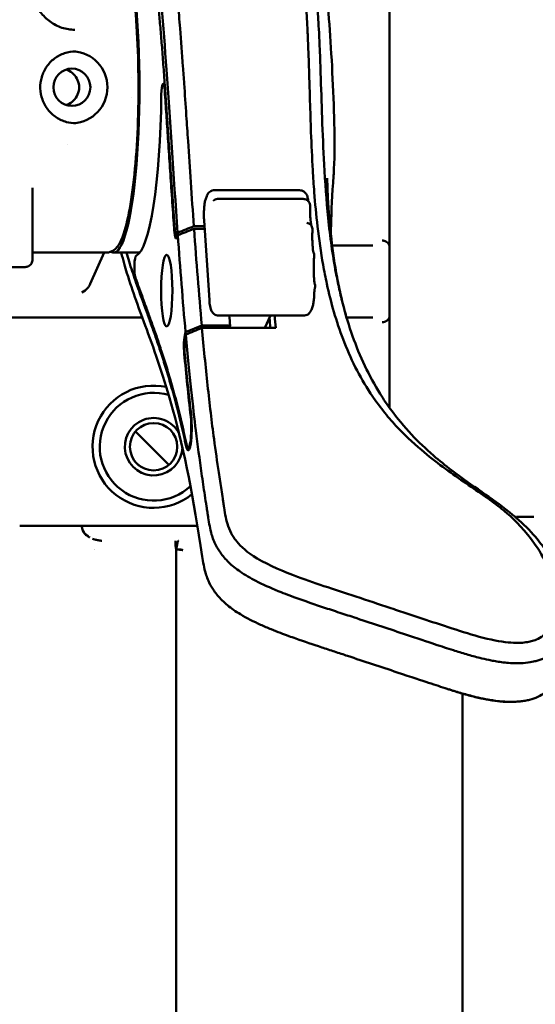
# Model space of a CAD drawing. Header units: millimetres. Extents: x 0 to 14369, y -869 to 2970.
# Tile 246 of 256: x 1683 to 1719, y 329 to 398. Entities that reach past the tile are written whole.
import ezdxf

# ---------------------------------------------------------------- set-up
doc = ezdxf.new("R2010")
doc.units = ezdxf.units.MM
doc.header["$LTSCALE"] = 10
doc.layers.add('Detailumgrenzung (ISO)', color=7, linetype='Continuous', lineweight=25)
doc.layers.add('Sichtbar (ISO)', color=7, linetype='Continuous', lineweight=50)

# ---------------------------------------------------------------- blocks, each defined once
blk = doc.blocks.new('2DDetail3')
at = {"layer": 'Detailumgrenzung (ISO)'}
blk.add_circle((191.4219, 29.8398), 30.9875, dxfattribs=at)

msp = doc.modelspace()

# ---------------------------------------------------------------- linework, layer by layer
at = {"layer": 'Sichtbar (ISO)'}
for p, q in [((1708.432, 402.885), (1708.432, 382.885)), ((1692.792, 393.125), (1692.677, 393.125)), ((1686.039, 388.885), (1686.039, 388.885)), ((1683.588, 385.885), (1683.588, 380.885)), ((1696.247, 385.725), (1702.173, 385.725)), ((1695.646, 385.13), (1695.718, 385.321)), ((1696.158, 384.989), (1696.158, 384.989)), ((1702.423, 385.121), (1696.496, 385.121)), ((1695.897, 378.083), (1695.533, 383.613)), ((1695.559, 383.222), (1694.819, 383.222)), ((1694.831, 383.04), (1695.571, 383.04)), ((1708.432, 381.767), (1708.432, 382.885)), ((1693.827, 382.642), (1693.612, 382.642)), ((1693.667, 382.476), (1693.704, 382.593)), ((1693.69, 382.774), (1693.682, 382.747)), ((1704.361, 382.169), (1704.361, 382.168)), ((1704.399, 381.885), (1704.399, 381.885)), ((1707.277, 381.885), (1704.443, 381.885)), ((1708.432, 381.767), (1708.432, 377.003)), ((1688.744, 381.385), (1683.588, 381.385)), ((1688.582, 381.385), (1687.61, 379.209)), ((1689.237, 381.385), (1691.053, 381.385)), ((1683.091, 380.385), (1676.177, 380.385)), ((1703.069, 377.605), (1702.996, 377.408)), ((1691.228, 376.885), (1671.691, 376.885)), ((1696.54, 377.004), (1702.466, 377.004)), ((1699.753, 376.151), (1700.162, 377.004)), ((1706.076, 376.885), (1705.441, 376.885)), ((1706.076, 376.885), (1707.277, 376.885)), ((1708.432, 375.885), (1708.432, 377.003)), ((1695.367, 376.324), (1694.241, 375.854)), ((1697.342, 376.324), (1695.367, 376.324)), ((1695.382, 376.151), (1700.518, 376.151)), ((1697.291, 376.151), (1697.342, 376.324)), ((1694.241, 375.854), (1694.21, 375.748)), ((1694.254, 375.673), (1694.256, 375.68)), ((1708.432, 375.885), (1708.432, 370.596)), ((1693.086, 366.627), (1690.76, 368.953)), ((1690.76, 368.953), (1693.086, 366.627)), ((1694.546, 367.831), (1694.427, 367.831)), ((1690.7, 366.892), (1691.025, 366.567)), ((1691.025, 366.567), (1690.7, 366.892)), ((1717.278, 363), (1718.477, 363)), ((1682.699, 362.385), (1695.067, 362.385)), ((1693.595, 360.736), (1693.537, 233.157)), ((1693.597, 360.749), (1693.595, 360.736)), ((1693.597, 360.749), (1693.597, 360.749)), ((1712.663, 355.29), (1712.663, 355.29)), ((1712.666, 350.978), (1712.557, 351.013)), ((1713.518, 234.922), (1713.518, 350.715)), ((1716.889, 350.141), (1716.667, 350.141))]:
    msp.add_line(p, q, dxfattribs=at)
msp.add_circle((1692.018, 367.885), 1.65, dxfattribs=at)
for centre, radius, start, end in [((1692.018, 367.885), 4.25, 77.99005, 308.90697), ((1692.018, 367.885), 3.75, 73.70647, 313.11227), ((1692.018, 367.885), 2, 27.5791, 359.08026), ((1690.124, 362.144), 2.6, 212.1629, 212.16321)]:
    msp.add_arc(centre, radius, start, end, dxfattribs=at)
for centre, major_axis, ratio, start_param, end_param in [((1689.237, 392.885), (0, 11.5), 0.156434, 3.037175, 6.387603), ((1686.332, 392.885), (0, -2.5), 0.987688, 0.053917, 3.087675), ((1689.237, 392.885), (0, 8), 0.156434, 4.797489, 4.798029), ((1692.677, 392.325), (0, 0.8), 0.156434, 5.135492, 7.793006), ((1689.237, 392.885), (0, 8), 0.156434, 4.627069, 4.627316), ((1690.686, 393.102), (0, -11.95), 0.156434, 0.060975, 1.509821), ((1693.597, 383.37), (0, -1), 0.156434, 5.140851, 6.746617), ((1693.612, 383.642), (0, -1), 0.156434, 5.139414, 6.746605), ((1683.282, 380.833), (0.293, -0.065), 0.286674, 0.000002, 0.001127), ((1683.288, 380.885), (0.3, 0), 0.000259, 6.283153, 6.283403), ((1690.808, 380.375), (0, 0.8), 0.156434, 0.060975, 2.718489), ((1683.117, 380.818), (-0.435, -0.17), 0.917608, 1.167191, 1.167304), ((1694.283, 374.866), (0, -1), 0.156434, 3.631367, 5.247821), ((1694.327, 374.788), (0, 1), 0.156434, 0.484039, 2.109341), ((1694.427, 369.19), (0, -1.559), 0.156434, 5.680378, 8.456789), ((1694.427, 369.19), (0, -1.359), 0.156434, 5.680378, 8.456789), ((1693.539, 360.694), (0.505, 0), 0.111133, 0.04878, 1.454463)]:
    msp.add_ellipse(centre, major_axis=major_axis, ratio=ratio, start_param=start_param, end_param=end_param, dxfattribs=at)
for centre, major_axis, ratio in [((1686.332, 392.885), (0, 1.3), 0.987688), ((1692.932, 378.742), (0, -2.5), 0.156434)]:
    msp.add_ellipse(centre, major_axis=major_axis, ratio=ratio, dxfattribs=at)
for points, knots in [([(1688.744, 404.385), (1688.943, 404.385), (1689.126, 404.302), (1689.492, 404.017), (1689.629, 403.78), (1690.007, 402.946), (1690.205, 402.18), (1690.523, 400.378), (1690.645, 399.409), (1690.832, 397.296), (1690.898, 396.157), (1690.968, 393.812), (1690.974, 392.606), (1690.925, 390.246), (1690.87, 389.091), (1690.706, 386.942), (1690.596, 385.95), (1690.329, 384.214), (1690.172, 383.477), (1689.797, 382.277), (1689.631, 381.83), (1689.091, 381.452), (1688.923, 381.385), (1688.744, 381.385)], [0, 0, 0, 0, 0.12141, 0.12141, 0.332442, 0.332442, 0.725506, 0.725506, 1.056354, 1.056354, 1.380417, 1.380417, 1.702836, 1.702836, 2.02515, 2.02515, 2.34872, 2.34872, 2.677258, 2.677258, 3.032439, 3.032439, 3.141593, 3.141593, 3.141593, 3.141593]), ([(1693.215, 402.927), (1693.305, 402.354), (1693.393, 401.729), (1693.56, 400.329), (1693.639, 399.544), (1693.764, 398.168), (1693.815, 397.572), (1693.932, 396.112), (1693.998, 395.217), (1694.089, 393.938), (1694.117, 393.536), (1694.196, 392.404), (1694.246, 391.647), (1694.334, 390.339), (1694.372, 389.76), (1694.479, 388.161), (1694.539, 387.249), (1694.674, 385.266), (1694.745, 384.24), (1694.819, 383.222)], [0.000075, 0.000075, 0.000075, 0.000075, 0.248321, 0.248321, 0.524162, 0.524162, 0.726511, 0.726511, 1.017103, 1.017103, 1.147974, 1.147974, 1.390253, 1.390253, 1.583853, 1.583853, 1.895029, 1.895029, 2.230296, 2.230296, 2.230296, 2.230296]), ([(1702.176, 402.927), (1702.269, 402.39), (1702.34, 401.806), (1702.479, 400.514), (1702.544, 399.802), (1702.636, 398.538), (1702.669, 397.987), (1702.716, 397.097), (1702.733, 396.758), (1702.765, 396.015), (1702.781, 395.607), (1702.813, 394.71), (1702.829, 394.218), (1702.863, 393.134), (1702.88, 392.542), (1702.921, 391.208), (1702.944, 390.469), (1703.004, 388.862), (1703.042, 388.011), (1703.124, 386.612), (1703.158, 386.103), (1703.257, 384.798), (1703.331, 384.001), (1703.528, 382.316), (1703.659, 381.411), (1703.892, 380.095), (1703.978, 379.653), (1704.356, 377.907), (1704.727, 376.605), (1705.706, 374.048), (1706.335, 372.777), (1707.397, 371.171), (1707.698, 370.757), (1708.287, 370.014), (1708.577, 369.675), (1709.439, 368.741), (1710.027, 368.19), (1711.669, 366.798), (1712.651, 366.102), (1714.53, 364.81), (1715.424, 364.218), (1716.131, 363.649)], [-3.362966, -3.362966, -3.362966, -3.362966, -3.212837, -3.212837, -3.049792, -3.049792, -2.929055, -2.929055, -2.856102, -2.856102, -2.769215, -2.769215, -2.665488, -2.665488, -2.541546, -2.541546, -2.391557, -2.391557, -2.196097, -2.196097, -2.085597, -2.085597, -1.911423, -1.911423, -1.714411, -1.714411, -1.615284, -1.615284, -1.317484, -1.317484, -1.002374, -1.002374, -0.889461, -0.889461, -0.78902, -0.78902, -0.605156, -0.605156, -0.305713, -0.305713, -0.000034, -0.000034, -0.000034, -0.000034]), ([(1692.118, 402.213), (1692.447, 400.213), (1692.698, 397.182), (1693.155, 390.792), (1693.403, 386.782), (1693.69, 382.774)], [-2.556137, -2.556137, -2.556137, -2.556137, -1.323071, -1.323071, 0, 0, 0, 0]), ([(1704.705, 379.978), (1704.47, 381.231), (1704.298, 382.496), (1704.04, 385.021), (1703.951, 386.271), (1703.766, 389.662), (1703.709, 391.878), (1703.625, 394.353), (1703.608, 394.822), (1703.575, 395.672), (1703.558, 396.059), (1703.525, 396.764), (1703.508, 397.085), (1703.461, 397.924), (1703.427, 398.447), (1703.362, 399.311), (1703.333, 399.663), (1703.217, 400.913), (1703.108, 401.805), (1702.988, 402.556)], [-2.455547, -2.455547, -2.455547, -2.455547, -2.059249, -2.059249, -1.68156, -1.68156, -1.020528, -1.020528, -0.866504, -0.866504, -0.737842, -0.737842, -0.630008, -0.630008, -0.452433, -0.452433, -0.32797, -0.32797, -0.000015, -0.000015, -0.000015, -0.000015]), ([(1693.47, 383.228), (1693.458, 383.387), (1693.447, 383.547), (1693.436, 383.707), (1693.388, 384.387), (1693.341, 385.068), (1693.294, 385.748), (1693.252, 386.362), (1693.211, 386.975), (1693.17, 387.586), (1693.128, 388.197), (1693.088, 388.806), (1693.047, 389.412), (1693.01, 389.962), (1692.973, 390.51), (1692.936, 391.054), (1692.899, 391.598), (1692.862, 392.138), (1692.824, 392.672), (1692.79, 393.155), (1692.756, 393.634), (1692.721, 394.107), (1692.686, 394.58), (1692.651, 395.047), (1692.615, 395.506), (1692.582, 395.923), (1692.548, 396.333), (1692.514, 396.734), (1692.48, 397.136), (1692.445, 397.528), (1692.409, 397.909), (1692.376, 398.259), (1692.342, 398.6), (1692.308, 398.928), (1692.273, 399.256), (1692.238, 399.571), (1692.201, 399.874), (1692.167, 400.154), (1692.132, 400.422), (1692.096, 400.678), (1692.061, 400.935), (1692.024, 401.18), (1691.986, 401.41)], [0, 0, 0, 0, 0.023683, 0.023683, 0.023683, 0.124664, 0.124664, 0.124664, 0.215919, 0.215919, 0.215919, 0.307147, 0.307147, 0.307147, 0.390058, 0.390058, 0.390058, 0.472881, 0.472881, 0.472881, 0.547824, 0.547824, 0.547824, 0.622832, 0.622832, 0.622832, 0.691034, 0.691034, 0.691034, 0.759265, 0.759265, 0.759265, 0.821892, 0.821892, 0.821892, 0.884313, 0.884313, 0.884313, 0.942107, 0.942107, 0.942107, 1, 1, 1, 1]), ([(1703.948, 400.146), (1704.077, 399.302), (1704.171, 398.315), (1704.33, 396.213), (1704.396, 395.073), (1704.513, 392.745), (1704.564, 391.526), (1704.614, 389.261), (1704.617, 388.184), (1704.561, 387.053), (1704.552, 386.894), (1704.541, 386.739)], [0, 0, 0, 0, 0.348745, 0.348745, 0.696426, 0.696426, 1.052933, 1.052933, 1.391897, 1.391897, 1.448128, 1.448128, 1.448128, 1.448128]), ([(1683.588, 399.885), (1683.588, 399.57), (1683.637, 399.256), (1683.829, 398.657), (1683.972, 398.374), (1684.337, 397.866), (1684.559, 397.641), (1685.06, 397.272), (1685.34, 397.128), (1685.928, 396.934), (1686.238, 396.885), (1686.547, 396.885)], [1.570796, 1.570796, 1.570796, 1.570796, 1.884956, 1.884956, 2.199115, 2.199115, 2.513274, 2.513274, 2.827433, 2.827433, 3.141593, 3.141593, 3.141593, 3.141593]), ([(1686.598, 395.385), (1686.335, 395.385), (1686.071, 395.341), (1685.571, 395.173), (1685.335, 395.048), (1684.913, 394.729), (1684.727, 394.534), (1684.426, 394.097), (1684.31, 393.854), (1684.16, 393.343), (1684.126, 393.075), (1684.142, 392.543), (1684.192, 392.278), (1684.372, 391.778), (1684.501, 391.543), (1684.827, 391.125), (1685.024, 390.943), (1685.463, 390.649), (1685.706, 390.539), (1686.168, 390.413), (1686.383, 390.385), (1686.598, 390.385)], [0, 0, 0, 0, 0.321024, 0.321024, 0.641833, 0.641833, 0.962099, 0.962099, 1.281738, 1.281738, 1.600911, 1.600911, 1.919935, 1.919935, 2.239175, 2.239175, 2.558925, 2.558925, 2.879305, 2.879305, 3.141593, 3.141593, 3.141593, 3.141593]), ([(1685.934, 391.649), (1685.966, 391.659), (1685.997, 391.671), (1686.188, 391.75), (1686.334, 391.85), (1686.566, 392.081), (1686.667, 392.227), (1686.801, 392.547), (1686.835, 392.721), (1686.835, 393.048), (1686.801, 393.222), (1686.667, 393.543), (1686.566, 393.689), (1686.334, 393.919), (1686.188, 394.019), (1685.997, 394.098), (1685.966, 394.11), (1685.934, 394.12)], [0.0395461, 0.0395461, 0.0395461, 0.0395461, 0.0490635, 0.0490635, 0.0981269, 0.0981269, 0.1471892, 0.1471892, 0.1962515, 0.1962515, 0.2453138, 0.2453138, 0.294376, 0.294376, 0.3434395, 0.3434395, 0.3529569, 0.3529569, 0.3529569, 0.3529569]), ([(1692.791, 392.653), (1692.792, 392.632), (1692.831, 392.078), (1692.907, 390.978), (1693.022, 389.281), (1693.14, 387.509), (1693.269, 385.603), (1693.375, 384.083), (1693.439, 383.178), (1693.455, 382.955)], [0, 0, 0, 0, 0.00678, 0.177354, 0.348111, 0.535997, 0.723938, 0.93191, 1, 1, 1, 1]), ([(1704.098, 386.558), (1704.098, 386.558), (1704.098, 386.557), (1704.098, 386.555), (1704.098, 386.553), (1704.098, 386.546), (1704.098, 386.54), (1704.098, 386.522), (1704.099, 386.508), (1704.1, 386.462), (1704.101, 386.427), (1704.104, 386.301), (1704.108, 386.203), (1704.121, 385.813), (1704.135, 385.506), (1704.201, 384.271), (1704.277, 383.311), (1704.49, 381.45), (1704.622, 380.547), (1704.872, 379.207), (1704.965, 378.761), (1705.168, 377.883), (1705.286, 377.425), (1705.386, 377.074)], [0.779896, 0.779896, 0.779896, 0.779896, 0.781178, 0.781178, 0.783441, 0.783441, 0.787127, 0.787127, 0.794013, 0.794013, 0.808842, 0.808842, 0.846074, 0.846074, 0.955575, 0.955575, 1.284034, 1.284034, 1.59178, 1.59178, 1.746238, 1.746238, 1.901836, 1.901836, 1.901836, 1.901836]), ([(1704.541, 386.731), (1704.448, 385.418), (1704.382, 384.311), (1704.36, 383.025), (1704.358, 382.814), (1704.358, 382.604)], [0, 0, 0, 0, 0.5733904, 0.5733904, 0.6873579, 0.6873579, 0.6873579, 0.6873579]), ([(1695.718, 385.321), (1695.726, 385.343), (1695.735, 385.365), (1695.757, 385.413), (1695.771, 385.439), (1695.807, 385.495), (1695.83, 385.527), (1695.897, 385.596), (1695.943, 385.635), (1696.059, 385.694), (1696.124, 385.716), (1696.212, 385.724), (1696.229, 385.725), (1696.247, 385.725)], [5.0192644, 5.0192644, 5.0192644, 5.0192644, 5.0989632, 5.0989632, 5.178662, 5.178662, 5.2583607, 5.2583607, 5.3380595, 5.3380595, 5.4019451, 5.4019451, 5.4177582, 5.4177582, 5.4177582, 5.4177582]), ([(1702.173, 385.725), (1702.231, 385.725), (1702.289, 385.715), (1702.395, 385.68), (1702.441, 385.654), (1702.525, 385.595), (1702.558, 385.562), (1702.619, 385.49), (1702.641, 385.453), (1702.686, 385.369), (1702.702, 385.325), (1702.73, 385.24), (1702.741, 385.199), (1702.76, 385.113), (1702.768, 385.069), (1702.777, 385.013), (1702.779, 385.002), (1702.78, 384.991)], [5.4177582, 5.4177582, 5.4177582, 5.4177582, 5.4699443, 5.4699443, 5.5273331, 5.5273331, 5.6004038, 5.6004038, 5.7029297, 5.7029297, 5.8642645, 5.8642645, 6.0255992, 6.0255992, 6.186934, 6.186934, 6.224432, 6.224432, 6.224432, 6.224432]), ([(1695.533, 383.613), (1695.526, 383.719), (1695.522, 383.831), (1695.519, 384.056), (1695.52, 384.17), (1695.528, 384.391), (1695.535, 384.498), (1695.554, 384.699), (1695.566, 384.793), (1695.597, 384.967), (1695.615, 385.044), (1695.646, 385.13)], [3.448468, 3.448468, 3.448468, 3.448468, 3.762627, 3.762627, 4.076787, 4.076787, 4.390946, 4.390946, 4.705105, 4.705105, 5.019264, 5.019264, 5.019264, 5.019264]), ([(1696.158, 384.989), (1696.199, 385.026), (1696.247, 385.057), (1696.348, 385.101), (1696.401, 385.115), (1696.469, 385.121), (1696.483, 385.121), (1696.496, 385.121)], [0, 0, 0, 0, 0.0167094, 0.0167094, 0.03284479, 0.03284479, 0.03703316, 0.03703316, 0.03703316, 0.03703316]), ([(1702.423, 385.121), (1702.475, 385.121), (1702.529, 385.112), (1702.628, 385.079), (1702.675, 385.054), (1702.758, 384.992), (1702.795, 384.954), (1702.855, 384.868), (1702.878, 384.82), (1702.908, 384.72), (1702.916, 384.666), (1702.914, 384.607), (1702.914, 384.6), (1702.914, 384.594)], [0, 0, 0, 0, 0.0158294, 0.0158294, 0.0314221, 0.0314221, 0.04700489, 0.04700489, 0.06269612, 0.06269612, 0.07863314, 0.07863314, 0.08060408, 0.08060408, 0.08060408, 0.08060408]), ([(1702.929, 383.777), (1702.924, 383.822), (1702.92, 383.871), (1702.913, 383.975), (1702.91, 384.029), (1702.906, 384.141), (1702.905, 384.199), (1702.905, 384.314), (1702.906, 384.372), (1702.909, 384.485), (1702.911, 384.541), (1702.914, 384.594)], [3.2598772, 3.2598772, 3.2598772, 3.2598772, 3.4474307, 3.4474307, 3.6349843, 3.6349843, 3.8225379, 3.8225379, 4.0100914, 4.0100914, 4.1975135, 4.1975135, 4.1975135, 4.1975135]), ([(1702.957, 383.495), (1702.955, 383.514), (1702.953, 383.533), (1702.95, 383.571), (1702.948, 383.59), (1702.944, 383.627), (1702.942, 383.646), (1702.938, 383.684), (1702.936, 383.702), (1702.933, 383.74), (1702.931, 383.758), (1702.929, 383.777)], [6.13225173, 6.13225173, 6.13225173, 6.13225173, 6.13878155, 6.13878155, 6.14531136, 6.14531136, 6.15184117, 6.15184117, 6.15837099, 6.15837099, 6.1649008, 6.1649008, 6.1649008, 6.1649008]), ([(1702.957, 383.495), (1702.962, 383.446), (1702.967, 383.401), (1702.978, 383.324), (1702.984, 383.291), (1702.99, 383.267)], [2.9906591, 2.9906591, 2.9906591, 2.9906591, 3.188167, 3.188167, 3.3851315, 3.3851315, 3.3851315, 3.3851315]), ([(1694.819, 383.222), (1694.63, 383.147), (1694.442, 383.073), (1694.066, 382.923), (1693.878, 382.849), (1693.69, 382.774)], [-0.141508, -0.141508, -0.141508, -0.141508, -0.0707358, -0.0707358, -0.0000006, -0.0000006, -0.0000006, -0.0000006]), ([(1693.704, 382.593), (1693.892, 382.667), (1694.079, 382.742), (1694.455, 382.891), (1694.643, 382.965), (1694.831, 383.04)], [-0.1414596, -0.1414596, -0.1414596, -0.1414596, -0.0707421, -0.0707421, -0.0000296, -0.0000296, -0.0000296, -0.0000296]), ([(1694.831, 383.04), (1694.913, 381.896), (1694.998, 380.768), (1695.176, 378.527), (1695.269, 377.417), (1695.367, 376.324)], [-0.7535239, -0.7535239, -0.7535239, -0.7535239, -0.377716, -0.377716, -0.0000033, -0.0000033, -0.0000033, -0.0000033]), ([(1702.678, 383.465), (1702.731, 383.456), (1702.782, 383.437), (1702.874, 383.386), (1702.916, 383.353), (1702.986, 383.277), (1703.016, 383.232), (1703.058, 383.137), (1703.072, 383.086), (1703.08, 383.003), (1703.08, 382.971), (1703.077, 382.939)], [0, 0, 0, 0, 0.01596007, 0.01596007, 0.03163757, 0.03163757, 0.04724508, 0.04724508, 0.06284731, 0.06284731, 0.07241895, 0.07241895, 0.07241895, 0.07241895]), ([(1703.069, 382.116), (1703.065, 382.168), (1703.063, 382.223), (1703.059, 382.335), (1703.058, 382.392), (1703.057, 382.508), (1703.058, 382.566), (1703.061, 382.679), (1703.063, 382.735), (1703.069, 382.841), (1703.073, 382.892), (1703.077, 382.939)], [3.4443938, 3.4443938, 3.4443938, 3.4443938, 3.6321244, 3.6321244, 3.8198549, 3.8198549, 4.0075854, 4.0075854, 4.1953159, 4.1953159, 4.3828644, 4.3828644, 4.3828644, 4.3828644]), ([(1693.704, 382.593), (1693.785, 381.459), (1693.871, 380.312), (1694.05, 378.061), (1694.143, 376.948), (1694.241, 375.854)], [-0.757357, -0.757357, -0.757357, -0.757357, -0.3779386, -0.3779386, -0.000001, -0.000001, -0.000001, -0.000001]), ([(1707.932, 382.23), (1707.968, 382.225), (1708.004, 382.218), (1708.04, 382.208), (1708.052, 382.204), (1708.065, 382.2), (1708.077, 382.196), (1708.098, 382.189), (1708.119, 382.182), (1708.138, 382.173), (1708.164, 382.162), (1708.188, 382.15), (1708.211, 382.137), (1708.215, 382.135), (1708.219, 382.133), (1708.223, 382.131), (1708.235, 382.123), (1708.248, 382.115), (1708.259, 382.107), (1708.27, 382.099), (1708.281, 382.092), (1708.291, 382.083), (1708.301, 382.075), (1708.311, 382.067), (1708.32, 382.058), (1708.33, 382.049), (1708.339, 382.04), (1708.347, 382.031), (1708.366, 382.01), (1708.382, 381.988), (1708.395, 381.966)], [0.0000014, 0.0000014, 0.0000014, 0.0000014, 0.1846104, 0.1846104, 0.1846104, 0.25, 0.25, 0.25, 0.3599733, 0.3599733, 0.3599733, 0.5, 0.5, 0.5, 0.5237855, 0.5237855, 0.5237855, 0.600271, 0.600271, 0.600271, 0.6748101, 0.6748101, 0.6748101, 0.75, 0.75, 0.75, 0.8270836, 0.8270836, 0.8270836, 1, 1, 1, 1]), ([(1703.09, 381.787), (1703.088, 381.809), (1703.087, 381.831), (1703.084, 381.875), (1703.083, 381.897), (1703.08, 381.941), (1703.079, 381.963), (1703.076, 382.007), (1703.075, 382.029), (1703.072, 382.073), (1703.07, 382.095), (1703.069, 382.116)], [5.9455638, 5.9455638, 5.9455638, 5.9455638, 5.95252786, 5.95252786, 5.95949193, 5.95949193, 5.966456, 5.966456, 5.97342006, 5.97342006, 5.98038413, 5.98038413, 5.98038413, 5.98038413]), ([(1703.09, 381.787), (1703.093, 381.733), (1703.097, 381.681), (1703.106, 381.586), (1703.112, 381.543), (1703.123, 381.468), (1703.128, 381.436), (1703.137, 381.396), (1703.14, 381.384), (1703.142, 381.377)], [2.8039711, 2.8039711, 2.8039711, 2.8039711, 2.9960701, 2.9960701, 3.1881691, 3.1881691, 3.3802681, 3.3802681, 3.5024342, 3.5024342, 3.5024342, 3.5024342]), ([(1708.395, 381.966), (1708.401, 381.955), (1708.406, 381.942), (1708.417, 381.91), (1708.422, 381.885), (1708.43, 381.833), (1708.432, 381.797), (1708.432, 381.767)], [0.3238018, 0.3238018, 0.3238018, 0.3238018, 0.32839738, 0.32839738, 0.33531842, 0.33531842, 0.34441644, 0.34441644, 0.34441644, 0.34441644]), ([(1683.575, 380.768), (1683.564, 380.717), (1683.544, 380.667), (1683.49, 380.578), (1683.456, 380.538), (1683.378, 380.471), (1683.333, 380.443), (1683.264, 380.415), (1683.241, 380.407), (1683.218, 380.401)], [0, 0, 0, 0, 0.0157904, 0.0157904, 0.03124481, 0.03124481, 0.04663666, 0.04663666, 0.05372748, 0.05372748, 0.05372748, 0.05372748]), ([(1695.404, 360.255), (1694.78, 364.35), (1694.189, 367.455), (1692.749, 372.688), (1692.113, 374.474), (1691.019, 377.458), (1690.556, 378.679), (1690.034, 380.381), (1689.898, 380.856), (1689.767, 381.386)], [-3.808651, -3.808651, -3.808651, -3.808651, -2.511642, -2.511642, -1.551379, -1.551379, -0.688068, -0.688068, -0.400718, -0.400718, -0.400718, -0.400718]), ([(1690.126, 381.385), (1690.186, 381.177), (1690.248, 380.973), (1690.31, 380.773), (1690.382, 380.543), (1690.455, 380.317), (1690.529, 380.094), (1690.603, 379.872), (1690.678, 379.652), (1690.753, 379.435), (1690.837, 379.195), (1690.921, 378.957), (1691.006, 378.72), (1691.091, 378.483), (1691.177, 378.247), (1691.263, 378.01), (1691.358, 377.75), (1691.453, 377.489), (1691.549, 377.226), (1691.644, 376.963), (1691.74, 376.698), (1691.836, 376.43), (1691.943, 376.133), (1692.049, 375.832), (1692.156, 375.525), (1692.262, 375.218), (1692.369, 374.905), (1692.475, 374.585), (1692.593, 374.231), (1692.71, 373.866), (1692.828, 373.491), (1692.945, 373.116), (1693.062, 372.73), (1693.178, 372.33), (1693.307, 371.885), (1693.436, 371.422), (1693.563, 370.943), (1693.69, 370.466), (1693.816, 369.972), (1693.94, 369.446), (1694.057, 368.947), (1694.172, 368.419), (1694.288, 367.905)], [0.1872779, 0.1872779, 0.1872779, 0.1872779, 0.2263118, 0.2263118, 0.2263118, 0.2713186, 0.2713186, 0.2713186, 0.3162868, 0.3162868, 0.3162868, 0.3659827, 0.3659827, 0.3659827, 0.4157318, 0.4157318, 0.4157318, 0.4704712, 0.4704712, 0.4704712, 0.5252266, 0.5252266, 0.5252266, 0.5858181, 0.5858181, 0.5858181, 0.6463583, 0.6463583, 0.6463583, 0.7134722, 0.7134722, 0.7134722, 0.7805648, 0.7805648, 0.7805648, 0.8551772, 0.8551772, 0.8551772, 0.9294598, 0.9294598, 0.9294598, 1, 1, 1, 1]), ([(1703.122, 381.412), (1703.149, 381.369), (1703.17, 381.32), (1703.194, 381.221), (1703.198, 381.169), (1703.193, 381.11), (1703.192, 381.102), (1703.191, 381.093)], [0, 0, 0, 0, 0.01548411, 0.01548411, 0.03068098, 0.03068098, 0.03322682, 0.03322682, 0.03322682, 0.03322682]), ([(1703.159, 380.302), (1703.158, 380.359), (1703.156, 380.416), (1703.156, 380.532), (1703.157, 380.589), (1703.159, 380.703), (1703.162, 380.759), (1703.168, 380.866), (1703.172, 380.917), (1703.18, 381.011), (1703.185, 381.055), (1703.191, 381.093)], [3.6310818, 3.6310818, 3.6310818, 3.6310818, 3.819101, 3.819101, 4.0071203, 4.0071203, 4.1951395, 4.1951395, 4.3831587, 4.3831587, 4.5709824, 4.5709824, 4.5709824, 4.5709824]), ([(1703.175, 379.783), (1703.174, 379.818), (1703.173, 379.852), (1703.171, 379.922), (1703.17, 379.957), (1703.168, 380.026), (1703.167, 380.061), (1703.165, 380.13), (1703.164, 380.164), (1703.162, 380.233), (1703.161, 380.268), (1703.159, 380.302)], [5.74185215, 5.74185215, 5.74185215, 5.74185215, 5.75222096, 5.75222096, 5.76258977, 5.76258977, 5.77295857, 5.77295857, 5.78332738, 5.78332738, 5.79369619, 5.79369619, 5.79369619, 5.79369619]), ([(1694.306, 368.07), (1694.19, 368.582), (1693.954, 369.669), (1693.579, 371.135), (1693.207, 372.477), (1692.842, 373.682), (1692.5, 374.74), (1692.168, 375.713), (1691.859, 376.588), (1691.561, 377.412), (1691.284, 378.171), (1691.018, 378.902), (1690.846, 379.387), (1690.759, 379.636), (1690.756, 379.646)], [0, 0, 0, 0, 0.102875, 0.211208, 0.320022, 0.417869, 0.515747, 0.604038, 0.692404, 0.772259, 0.85209, 0.924643, 0.997119, 1, 1, 1, 1]), ([(1703.175, 379.783), (1703.177, 379.726), (1703.179, 379.67), (1703.185, 379.563), (1703.189, 379.512), (1703.198, 379.417), (1703.203, 379.374), (1703.214, 379.297), (1703.219, 379.264), (1703.23, 379.213), (1703.235, 379.195), (1703.237, 379.188)], [2.6002595, 2.6002595, 2.6002595, 2.6002595, 2.7889908, 2.7889908, 2.9777222, 2.9777222, 3.1664535, 3.1664535, 3.3551848, 3.3551848, 3.5423657, 3.5423657, 3.5423657, 3.5423657]), ([(1716.724, 363.382), (1715.578, 364.292), (1714.188, 365.158), (1712.314, 366.591), (1711.899, 366.927), (1710.963, 367.737), (1710.453, 368.217), (1709.444, 369.289), (1708.959, 369.873), (1708.256, 370.836), (1708.015, 371.191), (1706.993, 372.823), (1706.364, 374.171), (1705.612, 376.29), (1705.393, 377.015), (1705.106, 378.112), (1705.017, 378.482), (1704.852, 379.227), (1704.776, 379.603), (1704.705, 379.978)], [0.000018, 0.000018, 0.000018, 0.000018, 0.490719, 0.490719, 0.639476, 0.639476, 0.832712, 0.832712, 1.043413, 1.043413, 1.163123, 1.163123, 1.577609, 1.577609, 1.785356, 1.785356, 1.889805, 1.889805, 1.994624, 1.994624, 1.994624, 1.994624]), ([(1687.027, 378.602), (1687.18, 378.681), (1687.358, 378.824), (1687.527, 379.052), (1687.572, 379.128), (1687.609, 379.211)], [-0.4710312, -0.4710312, -0.4710312, -0.4710312, -0.3911375, -0.3911375, -0.360514, -0.360514, -0.360514, -0.360514]), ([(1703.244, 378.936), (1703.241, 378.922), (1703.236, 378.902), (1703.228, 378.853), (1703.223, 378.825), (1703.215, 378.76), (1703.211, 378.725), (1703.203, 378.649), (1703.2, 378.609), (1703.195, 378.525), (1703.192, 378.481), (1703.19, 378.436)], [1.4274176, 1.4274176, 1.4274176, 1.4274176, 1.5795271, 1.5795271, 1.7318522, 1.7318522, 1.8841773, 1.8841773, 2.0365024, 2.0365024, 2.1888275, 2.1888275, 2.1888275, 2.1888275]), ([(1703.237, 379.188), (1703.252, 379.14), (1703.259, 379.09), (1703.257, 379.005), (1703.253, 378.97), (1703.244, 378.936)], [0, 0, 0, 0, 0.01501051, 0.01501051, 0.02540957, 0.02540957, 0.02540957, 0.02540957]), ([(1696.54, 377.004), (1696.482, 377.004), (1696.424, 377.015), (1696.318, 377.05), (1696.272, 377.075), (1696.188, 377.134), (1696.156, 377.168), (1696.094, 377.24), (1696.072, 377.276), (1696.023, 377.368), (1696.006, 377.417), (1695.973, 377.526), (1695.959, 377.587), (1695.935, 377.716), (1695.925, 377.784), (1695.909, 377.928), (1695.902, 378.004), (1695.897, 378.083)], [2.276166, 2.276166, 2.276166, 2.276166, 2.328352, 2.328352, 2.38574, 2.38574, 2.458811, 2.458811, 2.561337, 2.561337, 2.745569, 2.745569, 2.98003, 2.98003, 3.21449, 3.21449, 3.448468, 3.448468, 3.448468, 3.448468]), ([(1703.069, 377.605), (1703.087, 377.655), (1703.1, 377.702), (1703.123, 377.799), (1703.133, 377.849), (1703.15, 377.954), (1703.157, 378.009), (1703.17, 378.124), (1703.175, 378.184), (1703.184, 378.307), (1703.188, 378.371), (1703.19, 378.436)], [4.4055135, 4.4055135, 4.4055135, 4.4055135, 4.5904948, 4.5904948, 4.7754762, 4.7754762, 4.9604575, 4.9604575, 5.1454389, 5.1454389, 5.3304202, 5.3304202, 5.3304202, 5.3304202]), ([(1702.996, 377.408), (1702.988, 377.387), (1702.978, 377.364), (1702.956, 377.317), (1702.942, 377.291), (1702.906, 377.234), (1702.883, 377.203), (1702.816, 377.134), (1702.771, 377.095), (1702.654, 377.036), (1702.589, 377.014), (1702.502, 377.005), (1702.484, 377.004), (1702.466, 377.004)], [1.8776718, 1.8776718, 1.8776718, 1.8776718, 1.9573706, 1.9573706, 2.0370693, 2.0370693, 2.1167681, 2.1167681, 2.1964668, 2.1964668, 2.2603524, 2.2603524, 2.2761656, 2.2761656, 2.2761656, 2.2761656]), ([(1707.932, 376.539), (1707.982, 376.546), (1708.081, 376.569), (1708.217, 376.629), (1708.326, 376.709), (1708.376, 376.771), (1708.395, 376.803)], [0.0000005, 0.0000005, 0.0000005, 0.0000005, 0.25, 0.5, 0.75, 0.9999995, 0.9999995, 0.9999995, 0.9999995]), ([(1708.395, 376.803), (1708.401, 376.814), (1708.406, 376.827), (1708.417, 376.859), (1708.422, 376.885), (1708.43, 376.936), (1708.432, 376.972), (1708.432, 377.003)], [-0.15715175, -0.15715175, -0.15715175, -0.15715175, -0.15254905, -0.15254905, -0.14562801, -0.14562801, -0.13652999, -0.13652999, -0.13652999, -0.13652999]), ([(1695.382, 376.151), (1695.194, 376.072), (1695.007, 375.994), (1694.631, 375.837), (1694.444, 375.759), (1694.256, 375.68)], [0.000001, 0.000001, 0.000001, 0.000001, 0.0707406, 0.0707406, 0.1414246, 0.1414246, 0.1414246, 0.1414246]), ([(1695.382, 376.151), (1695.442, 375.473), (1695.505, 374.802), (1695.636, 373.47), (1695.704, 372.812), (1695.917, 370.859), (1696.062, 369.622), (1696.328, 367.62), (1696.439, 366.845), (1696.615, 365.684), (1696.677, 365.287), (1696.77, 364.688), (1696.801, 364.483), (1696.848, 364.173), (1696.863, 364.069), (1696.886, 363.912), (1696.894, 363.859), (1696.905, 363.781), (1696.909, 363.754), (1696.914, 363.715), (1696.916, 363.702), (1696.92, 363.673), (1696.923, 363.652), (1696.923, 363.649)], [0.000001, 0.000001, 0.000001, 0.000001, 0.234789, 0.234789, 0.471938, 0.471938, 0.948633, 0.948633, 1.262356, 1.262356, 1.430406, 1.430406, 1.518702, 1.518702, 1.563761, 1.563761, 1.586453, 1.586453, 1.597825, 1.597825, 1.603515, 1.603515, 1.610164, 1.610164, 1.610164, 1.610164]), ([(1694.256, 375.68), (1694.521, 372.745), (1694.759, 370.611), (1695.084, 367.983), (1695.217, 366.998), (1695.429, 365.516), (1695.503, 365.01), (1695.619, 364.25), (1695.659, 363.991), (1695.72, 363.602), (1695.74, 363.471), (1695.771, 363.273), (1695.782, 363.207), (1695.798, 363.108), (1695.803, 363.075), (1695.815, 362.998), (1695.823, 362.949), (1695.824, 362.943)], [-0.1060529, -0.1060529, -0.1060529, -0.1060529, -0.0611121, -0.0611121, -0.0321377, -0.0321377, -0.0167402, -0.0167402, -0.0087014, -0.0087014, -0.0045841, -0.0045841, -0.0024994, -0.0024994, -0.0014504, -0.0014504, -0.0000659, -0.0000659, -0.0000659, -0.0000659]), ([(1694.149, 374.356), (1694.217, 373.626), (1694.361, 372.134), (1694.522, 370.704), (1694.602, 369.96)], [0, 0, 0, 0, 0.485604, 1, 1, 1, 1]), ([(1694.628, 370.073), (1694.547, 370.819), (1694.465, 371.553), (1694.387, 372.302), (1694.319, 372.95), (1694.255, 373.61), (1694.193, 374.275)], [0, 0, 0, 0, 0.536234, 0.536234, 0.536234, 1, 1, 1, 1]), ([(1706.384, 357.366), (1704.813, 357.888), (1703.409, 358.33), (1701.083, 359.199), (1700.071, 359.616), (1698.506, 360.546), (1698.094, 360.931), (1697.606, 361.534), (1697.367, 361.886), (1697.064, 362.761), (1696.995, 363.179), (1696.923, 363.649)], [0.000011, 0.000011, 0.000011, 0.000011, 0.503533, 0.503533, 0.854031, 0.854031, 1.158892, 1.158892, 1.375828, 1.375828, 1.54991, 1.54991, 1.54991, 1.54991]), ([(1716.131, 363.649), (1716.216, 363.582), (1716.301, 363.514), (1716.467, 363.377), (1716.55, 363.307), (1716.631, 363.237)], [0.00004543, 0.00004543, 0.00004543, 0.00004543, 0.03654688, 0.03654688, 0.073052, 0.073052, 0.073052, 0.073052]), ([(1716.631, 363.237), (1717.174, 362.765), (1717.907, 362.053), (1718.972, 360.499), (1719.308, 359.888), (1719.986, 358.199), (1720.068, 357.314), (1719.995, 356.004), (1719.778, 355.563), (1719.436, 354.986), (1719.187, 354.784), (1718.702, 354.462), (1718.39, 354.375), (1717.99, 354.282), (1717.671, 354.238), (1716.781, 354.248), (1716.23, 354.312), (1714.769, 354.628), (1714.025, 354.849), (1713.308, 355.079)], [0.000006, 0.000006, 0.000006, 0.000006, 0.245967, 0.245967, 0.389761, 0.389761, 0.642428, 0.642428, 0.950425, 0.950425, 1.436372, 1.436372, 2.320459, 2.320459, 3.629187, 3.629187, 5.05232, 5.05232, 6.5324, 6.5324, 6.5324, 6.5324]), ([(1717.258, 362.942), (1717.174, 363.015), (1717.088, 363.087), (1716.91, 363.234), (1716.818, 363.308), (1716.724, 363.382)], [0.00000846, 0.00000846, 0.00000846, 0.00000846, 0.03811346, 0.03811346, 0.07806351, 0.07806351, 0.07806351, 0.07806351]), ([(1687.467, 361.66), (1687.447, 361.671), (1687.427, 361.683), (1687.389, 361.707), (1687.375, 361.716), (1687.36, 361.725), (1687.356, 361.727), (1687.352, 361.729), (1687.35, 361.729), (1687.349, 361.729), (1687.349, 361.729), (1687.348, 361.729), (1687.347, 361.729), (1687.346, 361.729), (1687.346, 361.728), (1687.345, 361.728), (1687.345, 361.728), (1687.343, 361.728), (1687.342, 361.728), (1687.339, 361.729), (1687.337, 361.73), (1687.328, 361.735), (1687.32, 361.741), (1687.282, 361.771), (1687.229, 361.824), (1687.156, 361.923), (1687.136, 361.957), (1687.071, 362.084), (1687.049, 362.173), (1687.035, 362.257), (1687.033, 362.281), (1687.03, 362.305)], [-0.06094191, -0.06094191, -0.06094191, -0.06094191, -0.05947936, -0.05947936, -0.05814481, -0.05814481, -0.05753904, -0.05753904, -0.05725824, -0.05725824, -0.05703794, -0.05703794, -0.05673678, -0.05673678, -0.05643192, -0.05643192, -0.05607943, -0.05607943, -0.0554953, -0.0554953, -0.05460745, -0.05460745, -0.05187902, -0.05187902, -0.03615111, -0.03615111, -0.02870482, -0.02870482, -0.01009, -0.01009, -0.00292574, -0.00292574, -0.00292574, -0.00292574]), ([(1687.031, 362.305), (1687.032, 362.302), (1687.032, 362.299), (1687.033, 362.297), (1687.035, 362.285), (1687.037, 362.273), (1687.039, 362.261), (1687.043, 362.239), (1687.048, 362.216), (1687.054, 362.194), (1687.065, 362.152), (1687.078, 362.112), (1687.094, 362.074), (1687.102, 362.058), (1687.109, 362.042), (1687.117, 362.026), (1687.121, 362.018), (1687.125, 362.01), (1687.129, 362.003), (1687.152, 361.961), (1687.176, 361.921), (1687.205, 361.885), (1687.216, 361.872), (1687.228, 361.858), (1687.24, 361.846), (1687.252, 361.833), (1687.265, 361.82), (1687.278, 361.808), (1687.29, 361.797), (1687.303, 361.787), (1687.316, 361.777), (1687.331, 361.765), (1687.346, 361.754), (1687.361, 361.742), (1687.37, 361.736), (1687.379, 361.729), (1687.387, 361.721), (1687.403, 361.708), (1687.42, 361.695), (1687.437, 361.682), (1687.447, 361.674), (1687.457, 361.667), (1687.467, 361.66)], [0.0332348, 0.0332348, 0.0332348, 0.0332348, 0.042223, 0.042223, 0.042223, 0.0833191, 0.0833191, 0.0833191, 0.1621482, 0.1621482, 0.1621482, 0.3081581, 0.3081581, 0.3081581, 0.3707557, 0.3707557, 0.3707557, 0.4023553, 0.4023553, 0.4023553, 0.5706112, 0.5706112, 0.5706112, 0.6349907, 0.6349907, 0.6349907, 0.6995629, 0.6995629, 0.6995629, 0.7599203, 0.7599203, 0.7599203, 0.8304178, 0.8304178, 0.8304178, 0.8728134, 0.8728134, 0.8728134, 0.9528056, 0.9528056, 0.9528056, 1, 1, 1, 1]), ([(1695.824, 362.942), (1695.851, 362.768), (1695.885, 362.555), (1695.958, 362.168), (1696.001, 361.974), (1696.094, 361.654), (1696.137, 361.526), (1696.216, 361.326), (1696.248, 361.253), (1696.371, 360.989), (1696.478, 360.8), (1696.76, 360.376), (1696.948, 360.145), (1697.216, 359.873), (1697.271, 359.82), (1697.452, 359.652), (1697.583, 359.542), (1697.863, 359.326), (1698.011, 359.221), (1698.517, 358.886), (1698.9, 358.672), (1699.803, 358.217), (1700.34, 357.986), (1701.093, 357.688), (1701.304, 357.607), (1702.233, 357.259), (1702.971, 357.005), (1704.082, 356.635), (1704.424, 356.522), (1705.25, 356.252), (1705.568, 356.147), (1705.938, 356.024)], [0.000042, 0.000042, 0.000042, 0.000042, 0.073898, 0.073898, 0.147678, 0.147678, 0.196568, 0.196568, 0.224371, 0.224371, 0.298565, 0.298565, 0.394285, 0.394285, 0.418026, 0.418026, 0.46946, 0.46946, 0.522397, 0.522397, 0.644097, 0.644097, 0.805557, 0.805557, 0.86594, 0.86594, 1.081865, 1.081865, 1.189901, 1.189901, 1.304567, 1.304567, 1.304567, 1.304567]), ([(1712.876, 353.732), (1713.178, 353.636), (1713.482, 353.541), (1714.093, 353.363), (1714.401, 353.278), (1714.92, 353.15), (1715.129, 353.102), (1715.458, 353.034), (1715.579, 353.01), (1715.838, 352.963), (1715.977, 352.94), (1716.274, 352.898), (1716.433, 352.878), (1716.761, 352.848), (1716.929, 352.837), (1717.727, 352.812), (1718.171, 352.88), (1718.511, 352.954), (1718.562, 352.966), (1718.708, 353.003), (1718.802, 353.031), (1718.989, 353.096), (1719.082, 353.133), (1719.354, 353.254), (1719.524, 353.35), (1719.755, 353.511), (1719.828, 353.568), (1719.97, 353.69), (1720.037, 353.754), (1720.166, 353.891), (1720.227, 353.964), (1720.343, 354.118), (1720.398, 354.199), (1720.48, 354.334), (1720.509, 354.387), (1720.597, 354.557), (1720.649, 354.676), (1720.746, 354.937), (1720.788, 355.081), (1720.86, 355.392), (1720.887, 355.561), (1720.923, 355.927), (1720.928, 356.124), (1720.915, 356.56), (1720.892, 356.804), (1720.816, 357.304), (1720.76, 357.566), (1720.563, 358.285), (1720.391, 358.74), (1720.099, 359.356), (1720.014, 359.524), (1719.843, 359.835), (1719.759, 359.98), (1719.595, 360.249), (1719.515, 360.374), (1719.288, 360.715), (1719.134, 360.929), (1718.848, 361.299), (1718.721, 361.456), (1718.19, 362.075), (1717.746, 362.519), (1717.258, 362.942)], [0.000034, 0.000034, 0.000034, 0.000034, 0.09633, 0.09633, 0.192715, 0.192715, 0.257494, 0.257494, 0.294846, 0.294846, 0.337504, 0.337504, 0.386108, 0.386108, 0.437491, 0.437491, 0.630652, 0.630652, 0.665334, 0.665334, 0.731033, 0.731033, 0.799543, 0.799543, 0.939198, 0.939198, 1.01026, 1.01026, 1.083771, 1.083771, 1.160782, 1.160782, 1.24234, 1.24234, 1.293914, 1.293914, 1.405154, 1.405154, 1.53492, 1.53492, 1.684273, 1.684273, 1.85575, 1.85575, 2.062073, 2.062073, 2.289587, 2.289587, 2.688249, 2.688249, 2.837955, 2.837955, 2.968968, 2.968968, 3.083372, 3.083372, 3.283383, 3.283383, 3.43326, 3.43326, 3.883176, 3.883176, 3.883176, 3.883176]), ([(1687.583, 361.568), (1687.559, 361.579), (1687.536, 361.593), (1687.514, 361.607), (1687.502, 361.614), (1687.49, 361.622), (1687.478, 361.629)], [0.0000928, 0.0000928, 0.0000928, 0.0000928, 0.6551353, 0.6551353, 0.6551353, 1, 1, 1, 1]), ([(1687.761, 361.487), (1687.817, 361.466), (1687.95, 361.422), (1688.125, 361.381), (1688.264, 361.359), (1688.336, 361.35), (1688.378, 361.346), (1688.399, 361.344), (1688.41, 361.343)], [0.2242482, 0.2242482, 0.2242482, 0.2242482, 0.4282929, 0.7066596, 0.8512456, 0.9250687, 0.9623914, 0.9999754, 0.9999754, 0.9999754, 0.9999754]), ([(1693.545, 361.044), (1693.542, 361.08), (1693.539, 361.114), (1693.537, 361.145), (1693.536, 361.171), (1693.536, 361.196), (1693.536, 361.217)], [0.3511626, 0.3511626, 0.3511626, 0.3511626, 0.4936123, 0.4936123, 0.4936123, 0.6157714, 0.6157714, 0.6157714, 0.6157714]), ([(1693.74, 361.335), (1693.736, 361.334), (1693.733, 361.332), (1693.73, 361.329), (1693.727, 361.326), (1693.724, 361.322), (1693.721, 361.317), (1693.714, 361.307), (1693.708, 361.293), (1693.702, 361.276), (1693.701, 361.273), (1693.701, 361.27), (1693.7, 361.267), (1693.695, 361.252), (1693.69, 361.234), (1693.685, 361.214), (1693.679, 361.191), (1693.674, 361.165), (1693.669, 361.137), (1693.667, 361.13), (1693.666, 361.123), (1693.665, 361.115), (1693.661, 361.094), (1693.657, 361.071), (1693.653, 361.047), (1693.648, 361.016), (1693.643, 360.983), (1693.636, 360.948), (1693.635, 360.941), (1693.634, 360.933), (1693.632, 360.925), (1693.631, 360.915), (1693.629, 360.906), (1693.627, 360.896), (1693.624, 360.879), (1693.62, 360.861), (1693.617, 360.843), (1693.616, 360.838), (1693.615, 360.832), (1693.614, 360.827), (1693.611, 360.814), (1693.608, 360.802), (1693.606, 360.79), (1693.605, 360.786), (1693.604, 360.783), (1693.604, 360.78), (1693.602, 360.774), (1693.601, 360.768), (1693.6, 360.763), (1693.599, 360.758), (1693.598, 360.754), (1693.597, 360.749)], [0, 0, 0, 0, 0.061868, 0.061868, 0.061868, 0.123819, 0.123819, 0.123819, 0.249183, 0.249183, 0.249183, 0.268639, 0.268639, 0.268639, 0.377657, 0.377657, 0.377657, 0.507938, 0.507938, 0.507938, 0.540237, 0.540237, 0.540237, 0.637642, 0.637642, 0.637642, 0.765721, 0.765721, 0.765721, 0.794821, 0.794821, 0.794821, 0.828933, 0.828933, 0.828933, 0.891527, 0.891527, 0.891527, 0.910774, 0.910774, 0.910774, 0.953627, 0.953627, 0.953627, 0.965389, 0.965389, 0.965389, 0.984534, 0.984534, 0.984534, 1, 1, 1, 1]), ([(1693.97, 360.709), (1693.967, 360.71), (1693.964, 360.71), (1693.961, 360.711), (1693.945, 360.713), (1693.927, 360.716), (1693.907, 360.718), (1693.886, 360.721), (1693.864, 360.723), (1693.84, 360.725), (1693.816, 360.727), (1693.791, 360.728), (1693.764, 360.73), (1693.738, 360.731), (1693.71, 360.733), (1693.681, 360.734), (1693.667, 360.734), (1693.653, 360.735), (1693.638, 360.735), (1693.631, 360.735), (1693.624, 360.736), (1693.616, 360.736), (1693.609, 360.736), (1693.602, 360.736), (1693.595, 360.736)], [0.3520074, 0.3520074, 0.3520074, 0.3520074, 0.375, 0.375, 0.375, 0.5, 0.5, 0.5, 0.625, 0.625, 0.625, 0.75, 0.75, 0.75, 0.875, 0.875, 0.875, 0.9375, 0.9375, 0.9375, 0.96875, 0.96875, 0.96875, 1, 1, 1, 1]), ([(1694.043, 360.682), (1694.042, 360.684), (1694.041, 360.685), (1694.039, 360.687), (1694.037, 360.689), (1694.034, 360.691), (1694.031, 360.692), (1694.024, 360.696), (1694.015, 360.699), (1694.003, 360.702), (1693.994, 360.704), (1693.983, 360.707), (1693.97, 360.709)], [0, 0, 0, 0, 0.0625, 0.0625, 0.0625, 0.125, 0.125, 0.125, 0.25, 0.25, 0.25, 0.3520074, 0.3520074, 0.3520074, 0.3520074]), ([(1705.517, 353.337), (1705.218, 353.436), (1704.921, 353.534), (1704.313, 353.733), (1704.016, 353.831), (1703.117, 354.128), (1702.518, 354.329), (1701.755, 354.599), (1701.586, 354.659), (1701.223, 354.792), (1701.031, 354.864), (1700.624, 355.019), (1700.407, 355.105), (1699.945, 355.293), (1699.702, 355.397), (1698.979, 355.724), (1698.502, 355.966), (1697.9, 356.329), (1697.739, 356.432), (1697.437, 356.642), (1697.295, 356.749), (1697.026, 356.969), (1696.9, 357.083), (1696.672, 357.309), (1696.57, 357.42), (1696.389, 357.638), (1696.307, 357.744), (1696.099, 358.042), (1695.985, 358.237), (1695.853, 358.51), (1695.819, 358.585), (1695.733, 358.792), (1695.687, 358.923), (1695.588, 359.254), (1695.543, 359.454), (1695.466, 359.854), (1695.432, 360.076), (1695.404, 360.255)], [0.000009, 0.000009, 0.000009, 0.000009, 0.095969, 0.095969, 0.191872, 0.191872, 0.38369, 0.38369, 0.438478, 0.438478, 0.501551, 0.501551, 0.574235, 0.574235, 0.65731, 0.65731, 0.824597, 0.824597, 0.887538, 0.887538, 0.947693, 0.947693, 1.006968, 1.006968, 1.060601, 1.060601, 1.110047, 1.110047, 1.196695, 1.196695, 1.229177, 1.229177, 1.286533, 1.286533, 1.373088, 1.373088, 1.45972, 1.45972, 1.45972, 1.45972]), ([(1713.308, 355.079), (1712.616, 355.305), (1711.899, 355.541), (1711.154, 355.787), (1711.138, 355.792), (1711.122, 355.798), (1711.106, 355.803), (1710.376, 356.044), (1709.621, 356.295), (1708.843, 356.552), (1708.813, 356.562), (1708.784, 356.572), (1708.755, 356.582), (1707.987, 356.836), (1707.197, 357.098), (1706.384, 357.366)], [0, 0, 0, 0, 0.333333, 0.333333, 0.333333, 0.340597, 0.340597, 0.340597, 0.666667, 0.666667, 0.666667, 0.678934, 0.678934, 0.678934, 1, 1, 1, 1]), ([(1705.938, 356.024), (1707.095, 355.637), (1708.254, 355.259), (1711.423, 354.211), (1712.017, 354.001), (1712.876, 353.732)], [0, 0, 0, 0, 0.37113, 0.37113, 1.027391, 1.027391, 1.027391, 1.027391]), ([(1712.456, 351.045), (1711.592, 351.327), (1711.01, 351.518), (1707.831, 352.571), (1706.674, 352.955), (1705.517, 353.337)], [0.0000271, 0.0000271, 0.0000271, 0.0000271, 0.2758641, 0.2758641, 0.4308523, 0.4308523, 0.4308523, 0.4308523]), ([(1720.454, 352.808), (1720.453, 352.803), (1720.452, 352.799), (1720.438, 352.71), (1720.422, 352.626), (1720.369, 352.397), (1720.327, 352.253), (1720.23, 351.991), (1720.178, 351.872), (1720.09, 351.702), (1720.061, 351.649), (1719.979, 351.514), (1719.925, 351.432), (1719.808, 351.279), (1719.747, 351.206), (1719.619, 351.069), (1719.551, 351.004), (1719.41, 350.882), (1719.337, 350.825), (1719.106, 350.664), (1718.937, 350.568), (1718.574, 350.406), (1718.386, 350.341), (1718.079, 350.263), (1717.975, 350.24), (1717.754, 350.201), (1717.636, 350.185), (1717.387, 350.159), (1717.255, 350.15), (1716.975, 350.14), (1716.829, 350.14), (1716.513, 350.149), (1716.345, 350.16), (1716.018, 350.19), (1715.859, 350.209), (1715.561, 350.252), (1715.422, 350.275), (1715.163, 350.322), (1715.042, 350.345), (1714.712, 350.414), (1714.503, 350.462), (1713.983, 350.59), (1713.674, 350.675), (1713.215, 350.809), (1713.063, 350.855), (1712.835, 350.925), (1712.759, 350.949), (1712.645, 350.984), (1712.607, 350.996), (1712.512, 351.027), (1712.468, 351.041), (1712.456, 351.045)], [1.110016, 1.110016, 1.110016, 1.110016, 1.111971, 1.111971, 1.148654, 1.148654, 1.212417, 1.212417, 1.267073, 1.267073, 1.292411, 1.292411, 1.332456, 1.332456, 1.370264, 1.370264, 1.40635, 1.40635, 1.441223, 1.441223, 1.509743, 1.509743, 1.577258, 1.577258, 1.61065, 1.61065, 1.647169, 1.647169, 1.687178, 1.687178, 1.731037, 1.731037, 1.780842, 1.780842, 1.828094, 1.828094, 1.869564, 1.869564, 1.905877, 1.905877, 1.968844, 1.968844, 2.062531, 2.062531, 2.109341, 2.109341, 2.13275, 2.13275, 2.144456, 2.144456, 2.162037, 2.162037, 2.162037, 2.162037]), ([(1712.666, 350.978), (1712.686, 350.971), (1712.707, 350.964), (1712.747, 350.951), (1712.768, 350.945), (1712.828, 350.926), (1712.869, 350.913), (1712.988, 350.875), (1713.068, 350.851), (1713.301, 350.779), (1713.455, 350.733), (1713.905, 350.602), (1714.204, 350.522), (1715.352, 350.245), (1715.906, 350.18), (1716.4, 350.145), (1716.539, 350.141), (1716.667, 350.141)], [0.0000002, 0.0000002, 0.0000002, 0.0000002, 0.0065196, 0.0065196, 0.0129971, 0.0129971, 0.0258292, 0.0258292, 0.0510272, 0.0510272, 0.099772, 0.099772, 0.1924957, 0.1924957, 0.4537842, 0.4537842, 0.5685892, 0.5685892, 0.5685892, 0.5685892])]:
    msp.add_open_spline(points, degree=3, knots=knots, dxfattribs=at)
for points in [[(1686.043, 388.885), (1686.042, 388.885), (1686.041, 388.885), (1686.039, 388.885)], [(1704.541, 386.739), (1704.541, 386.736), (1704.541, 386.734), (1704.541, 386.731)], [(1702.78, 384.991), (1702.782, 384.981), (1702.784, 384.97), (1702.785, 384.96)], [(1683.588, 380.885), (1683.588, 380.846), (1683.584, 380.807), (1683.576, 380.77)], [(1703.122, 381.413), (1703.122, 381.412), (1703.122, 381.412), (1703.122, 381.412)], [(1683.218, 380.401), (1683.177, 380.39), (1683.133, 380.385), (1683.091, 380.385)], [(1697.342, 376.324), (1697.322, 376.55), (1697.302, 376.777), (1697.282, 377.004)], [(1700.147, 376.151), (1700.127, 376.382), (1700.107, 376.614), (1700.087, 376.847)], [(1700.443, 377.004), (1700.467, 376.719), (1700.493, 376.434), (1700.518, 376.151)], [(1705.386, 377.074), (1705.386, 377.073), (1705.386, 377.072), (1705.387, 377.071)], [(1705.387, 377.071), (1705.397, 377.035), (1705.407, 376.999), (1705.418, 376.963)], [(1695.824, 362.943), (1695.824, 362.942), (1695.824, 362.942), (1695.824, 362.942)], [(1687.467, 361.66), (1687.475, 361.652), (1687.468, 361.635), (1687.478, 361.629)], [(1687.583, 361.568), (1687.584, 361.568), (1687.584, 361.567), (1687.585, 361.567)], [(1693.536, 361.217), (1693.536, 361.255), (1693.538, 361.284), (1693.54, 361.305)], [(1693.54, 361.305), (1693.541, 361.317), (1693.542, 361.326), (1693.543, 361.332)], [(1693.543, 361.332), (1693.543, 361.333), (1693.543, 361.335), (1693.543, 361.336)], [(1693.589, 360.784), (1693.568, 360.876), (1693.554, 360.965), (1693.545, 361.044)], [(1693.597, 360.75), (1693.595, 360.761), (1693.592, 360.772), (1693.589, 360.784)]]:
    msp.add_open_spline(points, degree=3, dxfattribs=at)

# ---------------------------------------------------------------- block references
at = {"layer": 'Detailumgrenzung (ISO)', "xscale": 10, "yscale": 10, "zscale": 10}
msp.add_blockref('2DDetail3', (0, 0), dxfattribs=at)

doc.saveas('drawing.dxf')
